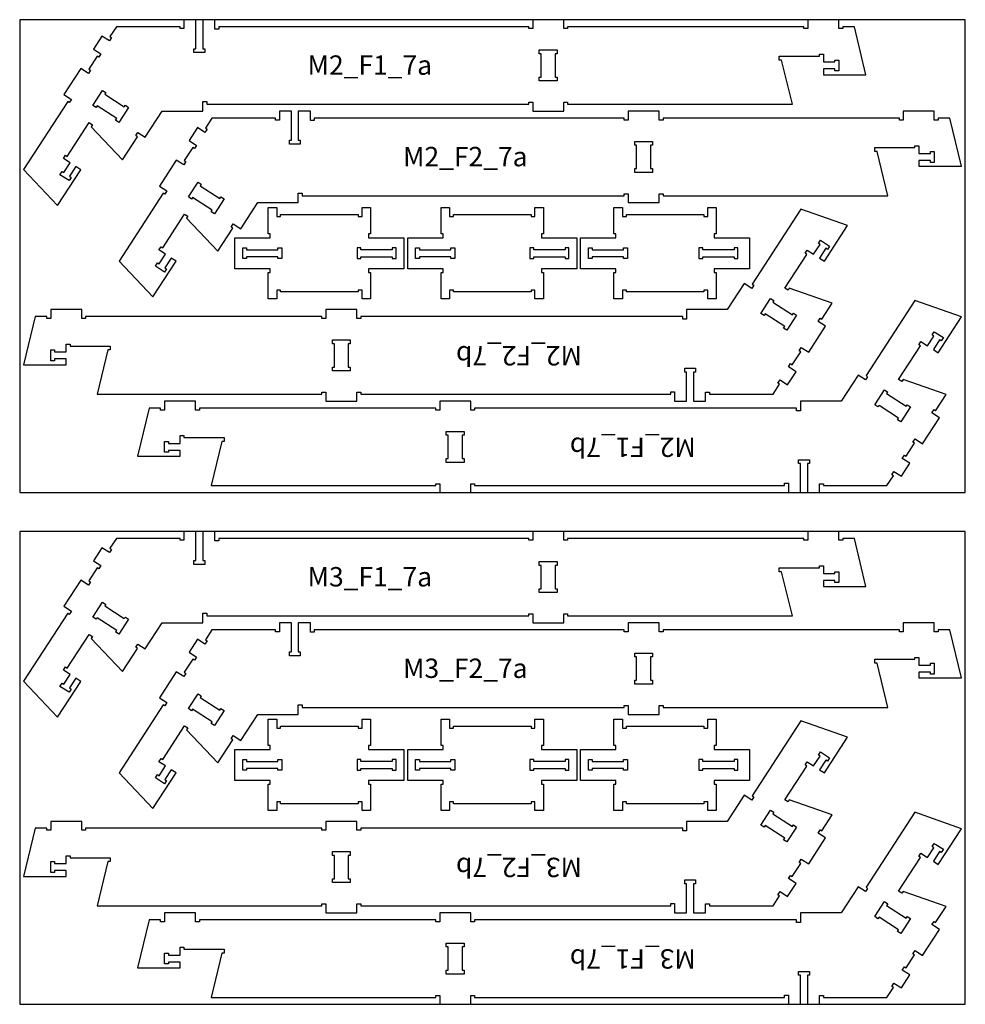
# Model space of a CAD drawing. Header units: millimetres. Extents: x -18184 to 50972, y 6312 to 16778.
# Tile 26 of 38: x 12972 to 15412, y 6313 to 8853. Entities that reach past the tile are written whole.
import ezdxf

# ---------------------------------------------------------------- set-up
doc = ezdxf.new("R2010")
doc.units = ezdxf.units.MM
doc.header["$MEASUREMENT"] = 0
for name, color, linetype in [('freeswerk_CODES', 50, 'Continuous'), ('freeswerk_ELEMENTEN', 7, 'Continuous'), ('freeswerk_PLATEN', 3, 'Continuous')]:
    doc.layers.add(name, color=color, linetype=linetype)

msp = doc.modelspace()

# ---------------------------------------------------------------- linework, layer by layer
at = {"layer": 'freeswerk_ELEMENTEN'}
for points in [[(13154.9, 8722.3), (13149.5, 8714), (13130.2, 8726.5), (13086.6, 8659.4), (13105.9, 8646.9), (13100.4, 8638.5), (13096.2, 8641.2), (12982.3, 8466), (13069.9, 8373.3), (13129.9, 8465.5), (13117.3, 8473.7), (13101, 8448.5), (13105.1, 8445.8), (13099.7, 8437.4), (13076.2, 8452.7), (13081.7, 8461), (13085.9, 8458.3), (13102.2, 8483.5), (13085.4, 8494.4), (13090.9, 8502.8), (13095.1, 8500), (13151.5, 8586.9), (13159.9, 8581.4), (13156.6, 8576.4), (13237.2, 8491.1), (13275.9, 8550.7), (13271.7, 8553.4), (13277.1, 8561.8), (13296.4, 8549.2), (13340.2, 8616.5), (13445, 8616.5), (13445, 8641.3), (13455, 8641.3), (13455, 8634.5), (14286, 8634.5), (14286, 8639.5), (14296, 8639.5), (14296, 8616.5), (14376, 8616.5), (14376, 8639.5), (14386, 8639.5), (14386, 8634.5), (14966, 8634.5), (14938.4, 8748.5), (14932.4, 8748.5), (14932.4, 8758.5), (15036, 8758.5), (15036, 8763.5), (15046, 8763.5), (15046, 8743.5), (15076, 8743.5), (15076, 8748.5), (15086, 8748.5), (15086, 8720.5), (15076, 8720.5), (15076, 8725.5), (15046, 8725.5), (15046, 8710.5), (15156, 8710.5), (15126, 8834.5), (15096, 8834.5), (15096, 8829.5), (15086, 8829.5), (15086, 8852.5), (15006, 8852.5), (15006, 8829.5), (14996, 8829.5), (14996, 8834.5), (14386, 8834.5), (14386, 8829.5), (14376, 8829.5), (14376, 8852.5), (14296, 8852.5), (14296, 8829.5), (14286, 8829.5), (14286, 8834.5), (13486, 8834.5), (13486, 8828.5), (13476, 8828.5), (13476, 8852.5), (13445, 8852.5), (13445, 8777.5), (13450, 8777.5), (13450, 8767.5), (13422, 8767.5), (13422, 8777.5), (13427, 8777.5), (13427, 8852.5), (13396, 8852.5), (13396, 8829.5), (13386, 8829.5), (13386, 8834.5), (13221.9, 8834.5), (13205.2, 8808.9), (13209.4, 8806.2), (13203.9, 8797.8), (13184.7, 8810.3), (13162.9, 8776.8), (13182.1, 8764.3), (13176.7, 8755.9), (13172.5, 8758.6), (13150.7, 8725.1)], [(14359, 8774.5), (14359, 8764.5), (14354, 8764.5), (14354, 8704.5), (14359, 8704.5), (14359, 8694.5), (14313, 8694.5), (14313, 8704.5), (14318, 8704.5), (14318, 8764.5), (14313, 8764.5), (14313, 8774.5)], [(13169.6, 8625.7), (13161.2, 8631.2), (13186.3, 8669.7), (13194.7, 8664.3), (13192, 8660.1), (13242.3, 8627.4), (13245, 8631.6), (13253.4, 8626.1), (13228.3, 8587.6), (13219.9, 8593), (13222.7, 8597.2), (13172.3, 8629.9)], [(13401.2, 8486.3), (13395.8, 8478), (13376.5, 8490.5), (13332.9, 8423.4), (13352.2, 8410.9), (13346.7, 8402.5), (13342.5, 8405.2), (13228.6, 8230), (13316.2, 8137.3), (13376.2, 8229.5), (13363.6, 8237.7), (13347.2, 8212.5), (13351.4, 8209.8), (13346, 8201.4), (13322.5, 8216.7), (13328, 8225), (13332.2, 8222.3), (13348.5, 8247.5), (13331.7, 8258.4), (13337.2, 8266.8), (13341.4, 8264), (13397.8, 8350.9), (13406.2, 8345.4), (13402.9, 8340.4), (13483.5, 8255.1), (13522.2, 8314.7), (13518, 8317.4), (13523.4, 8325.8), (13542.7, 8313.2), (13586.5, 8380.5), (13691.3, 8380.5), (13691.3, 8405.3), (13701.3, 8405.3), (13701.3, 8398.5), (14532.3, 8398.5), (14532.3, 8403.5), (14542.3, 8403.5), (14542.3, 8380.5), (14622.3, 8380.5), (14622.3, 8403.5), (14632.3, 8403.5), (14632.3, 8398.5), (15212.3, 8398.5), (15184.7, 8512.5), (15178.7, 8512.5), (15178.7, 8522.5), (15282.3, 8522.5), (15282.3, 8527.5), (15292.3, 8527.5), (15292.3, 8507.5), (15322.3, 8507.5), (15322.3, 8512.5), (15332.3, 8512.5), (15332.3, 8484.5), (15322.3, 8484.5), (15322.3, 8489.5), (15292.3, 8489.5), (15292.3, 8474.5), (15402.3, 8474.5), (15372.3, 8598.5), (15342.3, 8598.5), (15342.3, 8593.5), (15332.3, 8593.5), (15332.3, 8616.5), (15252.3, 8616.5), (15252.3, 8593.5), (15242.3, 8593.5), (15242.3, 8598.5), (14632.3, 8598.5), (14632.3, 8593.5), (14622.3, 8593.5), (14622.3, 8616.5), (14542.3, 8616.5), (14542.3, 8593.5), (14532.3, 8593.5), (14532.3, 8598.5), (13732.3, 8598.5), (13732.3, 8592.5), (13722.3, 8592.5), (13722.3, 8616.5), (13691.3, 8616.5), (13691.3, 8541.5), (13696.3, 8541.5), (13696.3, 8531.5), (13668.3, 8531.5), (13668.3, 8541.5), (13673.3, 8541.5), (13673.3, 8616.5), (13642.3, 8616.5), (13642.3, 8593.5), (13632.3, 8593.5), (13632.3, 8598.5), (13468.2, 8598.5), (13451.5, 8572.9), (13455.7, 8570.2), (13450.2, 8561.8), (13431, 8574.3), (13409.2, 8540.8), (13428.4, 8528.3), (13423, 8519.9), (13418.8, 8522.6), (13397, 8489.1)], [(14605.3, 8538.5), (14605.3, 8528.5), (14600.3, 8528.5), (14600.3, 8468.5), (14605.3, 8468.5), (14605.3, 8458.5), (14559.3, 8458.5), (14559.3, 8468.5), (14564.3, 8468.5), (14564.3, 8528.5), (14559.3, 8528.5), (14559.3, 8538.5)], [(13415.9, 8389.7), (13407.5, 8395.2), (13432.6, 8433.7), (13441, 8428.3), (13438.3, 8424.1), (13488.6, 8391.4), (13491.3, 8395.6), (13499.7, 8390.1), (13474.6, 8351.6), (13466.2, 8357), (13468.9, 8361.2), (13418.6, 8393.9)], [(14683.3, 8086.5), (13852.3, 8086.5), (13852.3, 8081.5), (13842.3, 8081.5), (13842.3, 8104.5), (13762.3, 8104.5), (13762.3, 8081.5), (13752.3, 8081.5), (13752.3, 8086.5), (13142.3, 8086.5), (13142.3, 8081.5), (13132.3, 8081.5), (13132.3, 8104.5), (13052.3, 8104.5), (13052.3, 8081.5), (13042.3, 8081.5), (13042.3, 8086.5), (13012.3, 8086.5), (12982.3, 7962.5), (13092.3, 7962.5), (13092.3, 7977.5), (13062.3, 7977.5), (13062.3, 7972.5), (13052.3, 7972.5), (13052.3, 8000.5), (13062.3, 8000.5), (13062.3, 7995.5), (13092.3, 7995.5), (13092.3, 8015.5), (13102.3, 8015.5), (13102.3, 8010.5), (13205.8, 8010.5), (13205.8, 8000.5), (13199.9, 8000.5), (13172.3, 7886.5), (13752.3, 7886.5), (13752.3, 7891.5), (13762.3, 7891.5), (13762.3, 7868.5), (13842.3, 7868.5), (13842.3, 7891.5), (13852.3, 7891.5), (13852.3, 7886.5), (14652.3, 7886.5), (14652.3, 7892.5), (14662.3, 7892.5), (14662.3, 7868.5), (14693.3, 7868.5), (14693.3, 7943.5), (14688.3, 7943.5), (14688.3, 7953.5), (14716.3, 7953.5), (14716.3, 7943.5), (14711.3, 7943.5), (14711.3, 7868.5), (14742.3, 7868.5), (14742.3, 7891.5), (14752.3, 7891.5), (14752.3, 7886.5), (14916.5, 7886.5), (14933.1, 7912.1), (14928.9, 7914.8), (14934.4, 7923.2), (14953.7, 7910.7), (14975.5, 7944.2), (14956.2, 7956.8), (14961.6, 7965.2), (14965.8, 7962.4), (14987.6, 7996), (14983.4, 7998.7), (14988.9, 8007.1), (15008.2, 7994.5), (15051.8, 8061.6), (15032.5, 8074.1), (15037.9, 8082.5), (15042.1, 8079.8), (15069, 8121.2), (14958.2, 8159.9), (14954.9, 8154.8), (14946.5, 8160.3), (15003, 8247.2), (14998.8, 8249.9), (15004.3, 8258.3), (15021, 8247.4), (15037.4, 8272.5), (15033.2, 8275.2), (15038.6, 8283.6), (15062.1, 8268.4), (15056.7, 8260), (15052.5, 8262.7), (15036.1, 8237.6), (15048.7, 8229.4), (15108.6, 8321.6), (14988.3, 8364), (14862.4, 8170.4), (14866.6, 8167.6), (14861.2, 8159.2), (14841.9, 8171.8), (14798.2, 8104.5), (14693.3, 8104.5), (14693.3, 8079.8), (14683.3, 8079.8)], [(13618.7, 8300.1), (13613.7, 8300.1), (13613.7, 8368.1), (13635.7, 8368.1), (13635.7, 8345.1), (13645.7, 8345.1), (13645.7, 8350.1), (13845.7, 8350.1), (13845.7, 8345.1), (13855.7, 8345.1), (13855.7, 8368.1), (13877.7, 8368.1), (13877.7, 8300.1), (13872.7, 8300.1), (13872.7, 8290.1), (13963.7, 8290.1), (13963.7, 8210.1), (13872.7, 8210.1), (13872.7, 8200.1), (13877.7, 8200.1), (13877.7, 8132.1), (13855.7, 8132.1), (13855.7, 8155.1), (13845.7, 8155.1), (13845.7, 8150.1), (13645.7, 8150.1), (13645.7, 8155.1), (13635.7, 8155.1), (13635.7, 8132.1), (13613.7, 8132.1), (13613.7, 8200.1), (13618.7, 8200.1), (13618.7, 8210.1), (13527.7, 8210.1), (13527.7, 8290.1), (13618.7, 8290.1)], [(14064.7, 8300.1), (14059.7, 8300.1), (14059.7, 8368.1), (14081.7, 8368.1), (14081.7, 8345.1), (14091.7, 8345.1), (14091.7, 8350.1), (14291.7, 8350.1), (14291.7, 8345.1), (14301.7, 8345.1), (14301.7, 8368.1), (14323.7, 8368.1), (14323.7, 8300.1), (14318.7, 8300.1), (14318.7, 8290.1), (14409.7, 8290.1), (14409.7, 8210.1), (14318.7, 8210.1), (14318.7, 8200.1), (14323.7, 8200.1), (14323.7, 8132.1), (14301.7, 8132.1), (14301.7, 8155.1), (14291.7, 8155.1), (14291.7, 8150.1), (14091.7, 8150.1), (14091.7, 8155.1), (14081.7, 8155.1), (14081.7, 8132.1), (14059.7, 8132.1), (14059.7, 8200.1), (14064.7, 8200.1), (14064.7, 8210.1), (13973.7, 8210.1), (13973.7, 8290.1), (14064.7, 8290.1)], [(14510.7, 8300.1), (14505.7, 8300.1), (14505.7, 8368.1), (14527.7, 8368.1), (14527.7, 8345.1), (14537.7, 8345.1), (14537.7, 8350.1), (14737.7, 8350.1), (14737.7, 8345.1), (14747.7, 8345.1), (14747.7, 8368.1), (14769.7, 8368.1), (14769.7, 8300.1), (14764.7, 8300.1), (14764.7, 8290.1), (14855.7, 8290.1), (14855.7, 8210.1), (14764.7, 8210.1), (14764.7, 8200.1), (14769.7, 8200.1), (14769.7, 8132.1), (14747.7, 8132.1), (14747.7, 8155.1), (14737.7, 8155.1), (14737.7, 8150.1), (14537.7, 8150.1), (14537.7, 8155.1), (14527.7, 8155.1), (14527.7, 8132.1), (14505.7, 8132.1), (14505.7, 8200.1), (14510.7, 8200.1), (14510.7, 8210.1), (14419.7, 8210.1), (14419.7, 8290.1), (14510.7, 8290.1)], [(13557.7, 8264.1), (13557.7, 8259.1), (13638.7, 8259.1), (13638.7, 8264.1), (13648.7, 8264.1), (13648.7, 8236.1), (13638.7, 8236.1), (13638.7, 8241.1), (13557.7, 8241.1), (13557.7, 8236.1), (13547.7, 8236.1), (13547.7, 8264.1)], [(13933.7, 8236.1), (13943.7, 8236.1), (13943.7, 8264.1), (13933.7, 8264.1), (13933.7, 8259.1), (13852.7, 8259.1), (13852.7, 8264.1), (13842.7, 8264.1), (13842.7, 8236.1), (13852.7, 8236.1), (13852.7, 8241.1), (13933.7, 8241.1)], [(14003.7, 8264.1), (14003.7, 8259.1), (14084.7, 8259.1), (14084.7, 8264.1), (14094.7, 8264.1), (14094.7, 8236.1), (14084.7, 8236.1), (14084.7, 8241.1), (14003.7, 8241.1), (14003.7, 8236.1), (13993.7, 8236.1), (13993.7, 8264.1)], [(14379.7, 8236.1), (14389.7, 8236.1), (14389.7, 8264.1), (14379.7, 8264.1), (14379.7, 8259.1), (14298.7, 8259.1), (14298.7, 8264.1), (14288.7, 8264.1), (14288.7, 8236.1), (14298.7, 8236.1), (14298.7, 8241.1), (14379.7, 8241.1)], [(14449.7, 8264.1), (14449.7, 8259.1), (14530.7, 8259.1), (14530.7, 8264.1), (14540.7, 8264.1), (14540.7, 8236.1), (14530.7, 8236.1), (14530.7, 8241.1), (14449.7, 8241.1), (14449.7, 8236.1), (14439.7, 8236.1), (14439.7, 8264.1)], [(14815.7, 8236.1), (14825.7, 8236.1), (14825.7, 8264.1), (14815.7, 8264.1), (14815.7, 8259.1), (14734.7, 8259.1), (14734.7, 8264.1), (14724.7, 8264.1), (14724.7, 8236.1), (14734.7, 8236.1), (14734.7, 8241.1), (14815.7, 8241.1)], [(14977, 7850.5), (14146, 7850.5), (14146, 7845.5), (14136, 7845.5), (14136, 7868.5), (14056, 7868.5), (14056, 7845.5), (14046, 7845.5), (14046, 7850.5), (13436, 7850.5), (13436, 7845.5), (13426, 7845.5), (13426, 7868.5), (13346, 7868.5), (13346, 7845.5), (13336, 7845.5), (13336, 7850.5), (13306, 7850.5), (13276, 7726.5), (13386, 7726.5), (13386, 7741.5), (13356, 7741.5), (13356, 7736.5), (13346, 7736.5), (13346, 7764.5), (13356, 7764.5), (13356, 7759.5), (13386, 7759.5), (13386, 7779.5), (13396, 7779.5), (13396, 7774.5), (13499.5, 7774.5), (13499.5, 7764.5), (13493.6, 7764.5), (13466, 7650.5), (14046, 7650.5), (14046, 7655.5), (14056, 7655.5), (14056, 7632.5), (14136, 7632.5), (14136, 7655.5), (14146, 7655.5), (14146, 7650.5), (14946, 7650.5), (14946, 7656.5), (14956, 7656.5), (14956, 7632.5), (14987, 7632.5), (14987, 7707.5), (14982, 7707.5), (14982, 7717.5), (15010, 7717.5), (15010, 7707.5), (15005, 7707.5), (15005, 7632.5), (15036, 7632.5), (15036, 7655.5), (15046, 7655.5), (15046, 7650.5), (15210.1, 7650.5), (15226.8, 7676.1), (15222.6, 7678.8), (15228, 7687.2), (15247.3, 7674.7), (15269.1, 7708.2), (15249.8, 7720.8), (15255.3, 7729.2), (15259.5, 7726.4), (15281.3, 7760), (15277.1, 7762.7), (15282.5, 7771.1), (15301.8, 7758.5), (15345.4, 7825.6), (15326.1, 7838.1), (15331.6, 7846.5), (15335.8, 7843.8), (15362.7, 7885.2), (15251.9, 7923.9), (15248.6, 7918.8), (15240.2, 7924.3), (15296.7, 8011.2), (15292.5, 8013.9), (15297.9, 8022.3), (15314.7, 8011.4), (15331, 8036.5), (15326.9, 8039.2), (15332.3, 8047.6), (15355.8, 8032.4), (15350.3, 8024), (15346.1, 8026.7), (15329.8, 8001.6), (15342.4, 7993.4), (15402.3, 8085.6), (15282, 8128), (15156.1, 7934.4), (15160.3, 7931.6), (15154.8, 7923.2), (15135.6, 7935.8), (15091.8, 7868.5), (14987, 7868.5), (14987, 7843.8), (14977, 7843.8)], [(14946.4, 8060.9), (14896.1, 8093.6), (14893.3, 8089.4), (14884.9, 8094.9), (14910, 8133.5), (14918.4, 8128), (14915.7, 8123.8), (14966, 8091.1), (14968.7, 8095.3), (14977.1, 8089.9), (14952, 8051.3), (14943.6, 8056.7)], [(13820.3, 7956.5), (13825.3, 7956.5), (13825.3, 7946.5), (13779.3, 7946.5), (13779.3, 7956.5), (13784.3, 7956.5), (13784.3, 8016.5), (13779.3, 8016.5), (13779.3, 8026.5), (13825.3, 8026.5), (13825.3, 8016.5), (13820.3, 8016.5)], [(15240, 7824.9), (15189.7, 7857.6), (15187, 7853.4), (15178.6, 7858.9), (15203.7, 7897.5), (15212.1, 7892), (15209.3, 7887.8), (15259.7, 7855.1), (15262.4, 7859.3), (15270.8, 7853.9), (15245.7, 7815.3), (15237.3, 7820.7)], [(14114, 7720.5), (14119, 7720.5), (14119, 7710.5), (14073, 7710.5), (14073, 7720.5), (14078, 7720.5), (14078, 7780.5), (14073, 7780.5), (14073, 7790.5), (14119, 7790.5), (14119, 7780.5), (14114, 7780.5)], [(13154.9, 7402.3), (13149.5, 7394), (13130.2, 7406.5), (13086.6, 7339.4), (13105.9, 7326.9), (13100.4, 7318.5), (13096.2, 7321.2), (12982.3, 7146), (13069.9, 7053.3), (13129.9, 7145.5), (13117.3, 7153.7), (13101, 7128.5), (13105.1, 7125.8), (13099.7, 7117.4), (13076.2, 7132.7), (13081.7, 7141), (13085.9, 7138.3), (13102.2, 7163.5), (13085.4, 7174.4), (13090.9, 7182.8), (13095.1, 7180), (13151.5, 7266.9), (13159.9, 7261.4), (13156.6, 7256.4), (13237.2, 7171.1), (13275.9, 7230.7), (13271.7, 7233.4), (13277.1, 7241.8), (13296.4, 7229.2), (13340.2, 7296.5), (13445, 7296.5), (13445, 7321.3), (13455, 7321.3), (13455, 7314.5), (14286, 7314.5), (14286, 7319.5), (14296, 7319.5), (14296, 7296.5), (14376, 7296.5), (14376, 7319.5), (14386, 7319.5), (14386, 7314.5), (14966, 7314.5), (14938.4, 7428.5), (14932.4, 7428.5), (14932.4, 7438.5), (15036, 7438.5), (15036, 7443.5), (15046, 7443.5), (15046, 7423.5), (15076, 7423.5), (15076, 7428.5), (15086, 7428.5), (15086, 7400.5), (15076, 7400.5), (15076, 7405.5), (15046, 7405.5), (15046, 7390.5), (15156, 7390.5), (15126, 7514.5), (15096, 7514.5), (15096, 7509.5), (15086, 7509.5), (15086, 7532.5), (15006, 7532.5), (15006, 7509.5), (14996, 7509.5), (14996, 7514.5), (14386, 7514.5), (14386, 7509.5), (14376, 7509.5), (14376, 7532.5), (14296, 7532.5), (14296, 7509.5), (14286, 7509.5), (14286, 7514.5), (13486, 7514.5), (13486, 7508.5), (13476, 7508.5), (13476, 7532.5), (13445, 7532.5), (13445, 7457.5), (13450, 7457.5), (13450, 7447.5), (13422, 7447.5), (13422, 7457.5), (13427, 7457.5), (13427, 7532.5), (13396, 7532.5), (13396, 7509.5), (13386, 7509.5), (13386, 7514.5), (13221.9, 7514.5), (13205.2, 7488.9), (13209.4, 7486.2), (13203.9, 7477.8), (13184.7, 7490.3), (13162.9, 7456.8), (13182.1, 7444.3), (13176.7, 7435.9), (13172.5, 7438.6), (13150.7, 7405.1)], [(14359, 7454.5), (14359, 7444.5), (14354, 7444.5), (14354, 7384.5), (14359, 7384.5), (14359, 7374.5), (14313, 7374.5), (14313, 7384.5), (14318, 7384.5), (14318, 7444.5), (14313, 7444.5), (14313, 7454.5)], [(13169.6, 7305.7), (13161.2, 7311.2), (13186.3, 7349.7), (13194.7, 7344.3), (13192, 7340.1), (13242.3, 7307.4), (13245, 7311.6), (13253.4, 7306.1), (13228.3, 7267.6), (13219.9, 7273), (13222.7, 7277.2), (13172.3, 7309.9)], [(13401.2, 7166.3), (13395.8, 7158), (13376.5, 7170.5), (13332.9, 7103.4), (13352.2, 7090.9), (13346.7, 7082.5), (13342.5, 7085.2), (13228.6, 6910), (13316.2, 6817.3), (13376.2, 6909.5), (13363.6, 6917.7), (13347.2, 6892.5), (13351.4, 6889.8), (13346, 6881.4), (13322.5, 6896.7), (13328, 6905), (13332.2, 6902.3), (13348.5, 6927.5), (13331.7, 6938.4), (13337.2, 6946.8), (13341.4, 6944), (13397.8, 7030.9), (13406.2, 7025.4), (13402.9, 7020.4), (13483.5, 6935.1), (13522.2, 6994.7), (13518, 6997.4), (13523.4, 7005.8), (13542.7, 6993.2), (13586.5, 7060.5), (13691.3, 7060.5), (13691.3, 7085.3), (13701.3, 7085.3), (13701.3, 7078.5), (14532.3, 7078.5), (14532.3, 7083.5), (14542.3, 7083.5), (14542.3, 7060.5), (14622.3, 7060.5), (14622.3, 7083.5), (14632.3, 7083.5), (14632.3, 7078.5), (15212.3, 7078.5), (15184.7, 7192.5), (15178.7, 7192.5), (15178.7, 7202.5), (15282.3, 7202.5), (15282.3, 7207.5), (15292.3, 7207.5), (15292.3, 7187.5), (15322.3, 7187.5), (15322.3, 7192.5), (15332.3, 7192.5), (15332.3, 7164.5), (15322.3, 7164.5), (15322.3, 7169.5), (15292.3, 7169.5), (15292.3, 7154.5), (15402.3, 7154.5), (15372.3, 7278.5), (15342.3, 7278.5), (15342.3, 7273.5), (15332.3, 7273.5), (15332.3, 7296.5), (15252.3, 7296.5), (15252.3, 7273.5), (15242.3, 7273.5), (15242.3, 7278.5), (14632.3, 7278.5), (14632.3, 7273.5), (14622.3, 7273.5), (14622.3, 7296.5), (14542.3, 7296.5), (14542.3, 7273.5), (14532.3, 7273.5), (14532.3, 7278.5), (13732.3, 7278.5), (13732.3, 7272.5), (13722.3, 7272.5), (13722.3, 7296.5), (13691.3, 7296.5), (13691.3, 7221.5), (13696.3, 7221.5), (13696.3, 7211.5), (13668.3, 7211.5), (13668.3, 7221.5), (13673.3, 7221.5), (13673.3, 7296.5), (13642.3, 7296.5), (13642.3, 7273.5), (13632.3, 7273.5), (13632.3, 7278.5), (13468.2, 7278.5), (13451.5, 7252.9), (13455.7, 7250.2), (13450.2, 7241.8), (13431, 7254.3), (13409.2, 7220.8), (13428.4, 7208.3), (13423, 7199.9), (13418.8, 7202.6), (13397, 7169.1)], [(14605.3, 7218.5), (14605.3, 7208.5), (14600.3, 7208.5), (14600.3, 7148.5), (14605.3, 7148.5), (14605.3, 7138.5), (14559.3, 7138.5), (14559.3, 7148.5), (14564.3, 7148.5), (14564.3, 7208.5), (14559.3, 7208.5), (14559.3, 7218.5)], [(13415.9, 7069.7), (13407.5, 7075.2), (13432.6, 7113.7), (13441, 7108.3), (13438.3, 7104.1), (13488.6, 7071.4), (13491.3, 7075.6), (13499.7, 7070.1), (13474.6, 7031.6), (13466.2, 7037), (13468.9, 7041.2), (13418.6, 7073.9)], [(14683.3, 6766.5), (13852.3, 6766.5), (13852.3, 6761.5), (13842.3, 6761.5), (13842.3, 6784.5), (13762.3, 6784.5), (13762.3, 6761.5), (13752.3, 6761.5), (13752.3, 6766.5), (13142.3, 6766.5), (13142.3, 6761.5), (13132.3, 6761.5), (13132.3, 6784.5), (13052.3, 6784.5), (13052.3, 6761.5), (13042.3, 6761.5), (13042.3, 6766.5), (13012.3, 6766.5), (12982.3, 6642.5), (13092.3, 6642.5), (13092.3, 6657.5), (13062.3, 6657.5), (13062.3, 6652.5), (13052.3, 6652.5), (13052.3, 6680.5), (13062.3, 6680.5), (13062.3, 6675.5), (13092.3, 6675.5), (13092.3, 6695.5), (13102.3, 6695.5), (13102.3, 6690.5), (13205.8, 6690.5), (13205.8, 6680.5), (13199.9, 6680.5), (13172.3, 6566.5), (13752.3, 6566.5), (13752.3, 6571.5), (13762.3, 6571.5), (13762.3, 6548.5), (13842.3, 6548.5), (13842.3, 6571.5), (13852.3, 6571.5), (13852.3, 6566.5), (14652.3, 6566.5), (14652.3, 6572.5), (14662.3, 6572.5), (14662.3, 6548.5), (14693.3, 6548.5), (14693.3, 6623.5), (14688.3, 6623.5), (14688.3, 6633.5), (14716.3, 6633.5), (14716.3, 6623.5), (14711.3, 6623.5), (14711.3, 6548.5), (14742.3, 6548.5), (14742.3, 6571.5), (14752.3, 6571.5), (14752.3, 6566.5), (14916.5, 6566.5), (14933.1, 6592.1), (14928.9, 6594.8), (14934.4, 6603.2), (14953.7, 6590.7), (14975.5, 6624.2), (14956.2, 6636.8), (14961.6, 6645.2), (14965.8, 6642.4), (14987.6, 6676), (14983.4, 6678.7), (14988.9, 6687.1), (15008.2, 6674.5), (15051.8, 6741.6), (15032.5, 6754.1), (15037.9, 6762.5), (15042.1, 6759.8), (15069, 6801.2), (14958.2, 6839.9), (14954.9, 6834.8), (14946.5, 6840.3), (15003, 6927.2), (14998.8, 6929.9), (15004.3, 6938.3), (15021, 6927.4), (15037.4, 6952.5), (15033.2, 6955.2), (15038.6, 6963.6), (15062.1, 6948.4), (15056.7, 6940), (15052.5, 6942.7), (15036.1, 6917.6), (15048.7, 6909.4), (15108.6, 7001.6), (14988.3, 7044), (14862.4, 6850.4), (14866.6, 6847.6), (14861.2, 6839.2), (14841.9, 6851.8), (14798.2, 6784.5), (14693.3, 6784.5), (14693.3, 6759.8), (14683.3, 6759.8)], [(13618.7, 6980.1), (13613.7, 6980.1), (13613.7, 7048.1), (13635.7, 7048.1), (13635.7, 7025.1), (13645.7, 7025.1), (13645.7, 7030.1), (13845.7, 7030.1), (13845.7, 7025.1), (13855.7, 7025.1), (13855.7, 7048.1), (13877.7, 7048.1), (13877.7, 6980.1), (13872.7, 6980.1), (13872.7, 6970.1), (13963.7, 6970.1), (13963.7, 6890.1), (13872.7, 6890.1), (13872.7, 6880.1), (13877.7, 6880.1), (13877.7, 6812.1), (13855.7, 6812.1), (13855.7, 6835.1), (13845.7, 6835.1), (13845.7, 6830.1), (13645.7, 6830.1), (13645.7, 6835.1), (13635.7, 6835.1), (13635.7, 6812.1), (13613.7, 6812.1), (13613.7, 6880.1), (13618.7, 6880.1), (13618.7, 6890.1), (13527.7, 6890.1), (13527.7, 6970.1), (13618.7, 6970.1)], [(14064.7, 6980.1), (14059.7, 6980.1), (14059.7, 7048.1), (14081.7, 7048.1), (14081.7, 7025.1), (14091.7, 7025.1), (14091.7, 7030.1), (14291.7, 7030.1), (14291.7, 7025.1), (14301.7, 7025.1), (14301.7, 7048.1), (14323.7, 7048.1), (14323.7, 6980.1), (14318.7, 6980.1), (14318.7, 6970.1), (14409.7, 6970.1), (14409.7, 6890.1), (14318.7, 6890.1), (14318.7, 6880.1), (14323.7, 6880.1), (14323.7, 6812.1), (14301.7, 6812.1), (14301.7, 6835.1), (14291.7, 6835.1), (14291.7, 6830.1), (14091.7, 6830.1), (14091.7, 6835.1), (14081.7, 6835.1), (14081.7, 6812.1), (14059.7, 6812.1), (14059.7, 6880.1), (14064.7, 6880.1), (14064.7, 6890.1), (13973.7, 6890.1), (13973.7, 6970.1), (14064.7, 6970.1)], [(14510.7, 6980.1), (14505.7, 6980.1), (14505.7, 7048.1), (14527.7, 7048.1), (14527.7, 7025.1), (14537.7, 7025.1), (14537.7, 7030.1), (14737.7, 7030.1), (14737.7, 7025.1), (14747.7, 7025.1), (14747.7, 7048.1), (14769.7, 7048.1), (14769.7, 6980.1), (14764.7, 6980.1), (14764.7, 6970.1), (14855.7, 6970.1), (14855.7, 6890.1), (14764.7, 6890.1), (14764.7, 6880.1), (14769.7, 6880.1), (14769.7, 6812.1), (14747.7, 6812.1), (14747.7, 6835.1), (14737.7, 6835.1), (14737.7, 6830.1), (14537.7, 6830.1), (14537.7, 6835.1), (14527.7, 6835.1), (14527.7, 6812.1), (14505.7, 6812.1), (14505.7, 6880.1), (14510.7, 6880.1), (14510.7, 6890.1), (14419.7, 6890.1), (14419.7, 6970.1), (14510.7, 6970.1)], [(13557.7, 6944.1), (13557.7, 6939.1), (13638.7, 6939.1), (13638.7, 6944.1), (13648.7, 6944.1), (13648.7, 6916.1), (13638.7, 6916.1), (13638.7, 6921.1), (13557.7, 6921.1), (13557.7, 6916.1), (13547.7, 6916.1), (13547.7, 6944.1)], [(13933.7, 6916.1), (13943.7, 6916.1), (13943.7, 6944.1), (13933.7, 6944.1), (13933.7, 6939.1), (13852.7, 6939.1), (13852.7, 6944.1), (13842.7, 6944.1), (13842.7, 6916.1), (13852.7, 6916.1), (13852.7, 6921.1), (13933.7, 6921.1)], [(14003.7, 6944.1), (14003.7, 6939.1), (14084.7, 6939.1), (14084.7, 6944.1), (14094.7, 6944.1), (14094.7, 6916.1), (14084.7, 6916.1), (14084.7, 6921.1), (14003.7, 6921.1), (14003.7, 6916.1), (13993.7, 6916.1), (13993.7, 6944.1)], [(14379.7, 6916.1), (14389.7, 6916.1), (14389.7, 6944.1), (14379.7, 6944.1), (14379.7, 6939.1), (14298.7, 6939.1), (14298.7, 6944.1), (14288.7, 6944.1), (14288.7, 6916.1), (14298.7, 6916.1), (14298.7, 6921.1), (14379.7, 6921.1)], [(14449.7, 6944.1), (14449.7, 6939.1), (14530.7, 6939.1), (14530.7, 6944.1), (14540.7, 6944.1), (14540.7, 6916.1), (14530.7, 6916.1), (14530.7, 6921.1), (14449.7, 6921.1), (14449.7, 6916.1), (14439.7, 6916.1), (14439.7, 6944.1)], [(14815.7, 6916.1), (14825.7, 6916.1), (14825.7, 6944.1), (14815.7, 6944.1), (14815.7, 6939.1), (14734.7, 6939.1), (14734.7, 6944.1), (14724.7, 6944.1), (14724.7, 6916.1), (14734.7, 6916.1), (14734.7, 6921.1), (14815.7, 6921.1)], [(14977, 6530.5), (14146, 6530.5), (14146, 6525.5), (14136, 6525.5), (14136, 6548.5), (14056, 6548.5), (14056, 6525.5), (14046, 6525.5), (14046, 6530.5), (13436, 6530.5), (13436, 6525.5), (13426, 6525.5), (13426, 6548.5), (13346, 6548.5), (13346, 6525.5), (13336, 6525.5), (13336, 6530.5), (13306, 6530.5), (13276, 6406.5), (13386, 6406.5), (13386, 6421.5), (13356, 6421.5), (13356, 6416.5), (13346, 6416.5), (13346, 6444.5), (13356, 6444.5), (13356, 6439.5), (13386, 6439.5), (13386, 6459.5), (13396, 6459.5), (13396, 6454.5), (13499.5, 6454.5), (13499.5, 6444.5), (13493.6, 6444.5), (13466, 6330.5), (14046, 6330.5), (14046, 6335.5), (14056, 6335.5), (14056, 6312.5), (14136, 6312.5), (14136, 6335.5), (14146, 6335.5), (14146, 6330.5), (14946, 6330.5), (14946, 6336.5), (14956, 6336.5), (14956, 6312.5), (14987, 6312.5), (14987, 6387.5), (14982, 6387.5), (14982, 6397.5), (15010, 6397.5), (15010, 6387.5), (15005, 6387.5), (15005, 6312.5), (15036, 6312.5), (15036, 6335.5), (15046, 6335.5), (15046, 6330.5), (15210.1, 6330.5), (15226.8, 6356.1), (15222.6, 6358.8), (15228, 6367.2), (15247.3, 6354.7), (15269.1, 6388.2), (15249.8, 6400.8), (15255.3, 6409.2), (15259.5, 6406.4), (15281.3, 6440), (15277.1, 6442.7), (15282.5, 6451.1), (15301.8, 6438.5), (15345.4, 6505.6), (15326.1, 6518.1), (15331.6, 6526.5), (15335.8, 6523.8), (15362.7, 6565.2), (15251.9, 6603.9), (15248.6, 6598.8), (15240.2, 6604.3), (15296.7, 6691.2), (15292.5, 6693.9), (15297.9, 6702.3), (15314.7, 6691.4), (15331, 6716.5), (15326.9, 6719.2), (15332.3, 6727.6), (15355.8, 6712.4), (15350.3, 6704), (15346.1, 6706.7), (15329.8, 6681.6), (15342.4, 6673.4), (15402.3, 6765.6), (15282, 6808), (15156.1, 6614.4), (15160.3, 6611.6), (15154.8, 6603.2), (15135.6, 6615.8), (15091.8, 6548.5), (14987, 6548.5), (14987, 6523.8), (14977, 6523.8)], [(14946.4, 6740.9), (14896.1, 6773.6), (14893.3, 6769.4), (14884.9, 6774.9), (14910, 6813.5), (14918.4, 6808), (14915.7, 6803.8), (14966, 6771.1), (14968.7, 6775.3), (14977.1, 6769.9), (14952, 6731.3), (14943.6, 6736.7)], [(13820.3, 6636.5), (13825.3, 6636.5), (13825.3, 6626.5), (13779.3, 6626.5), (13779.3, 6636.5), (13784.3, 6636.5), (13784.3, 6696.5), (13779.3, 6696.5), (13779.3, 6706.5), (13825.3, 6706.5), (13825.3, 6696.5), (13820.3, 6696.5)], [(15240, 6504.9), (15189.7, 6537.6), (15187, 6533.4), (15178.6, 6538.9), (15203.7, 6577.5), (15212.1, 6572), (15209.3, 6567.8), (15259.7, 6535.1), (15262.4, 6539.3), (15270.8, 6533.9), (15245.7, 6495.3), (15237.3, 6500.7)], [(14114, 6400.5), (14119, 6400.5), (14119, 6390.5), (14073, 6390.5), (14073, 6400.5), (14078, 6400.5), (14078, 6460.5), (14073, 6460.5), (14073, 6470.5), (14119, 6470.5), (14119, 6460.5), (14114, 6460.5)]]:
    msp.add_lwpolyline(points, close=True, dxfattribs=at)
at = {"layer": 'freeswerk_PLATEN'}
for points in [[(12972.3, 7632.5), (15412.3, 7632.5), (15412.3, 8852.5), (12972.3, 8852.5)], [(12972.3, 6312.5), (15412.3, 6312.5), (15412.3, 7532.5), (12972.3, 7532.5)]]:
    msp.add_lwpolyline(points, close=True, dxfattribs=at)

# ---------------------------------------------------------------- texts
at = {"layer": 'freeswerk_CODES', "char_height": 50, "attachment_point": 1}
for s, insert in [('{\\Fiso|c0;M2_F1_7a}', (13715.1, 8760.4)), ('{\\Fiso|c0;M2_F2_7a}', (13961.4, 8524.4)), ('{\\Fiso|c0;M3_F1_7a}', (13715.1, 7440.4)), ('{\\Fiso|c0;M3_F2_7a}', (13961.4, 7204.4))]:
    msp.add_mtext_dynamic_manual_height_columns(s, width=318.081, gutter_width=1456.3, heights=[0], dxfattribs=dict(at, insert=insert))
at = {"layer": 'freeswerk_CODES', "char_height": 50, "attachment_point": 1, "rotation": 180}
for s, insert in [('{\\Fiso|c0;M2_F2_7b}', (14423.2, 7960.6)), ('{\\Fiso|c0;M2_F1_7b}', (14716.9, 7724.6)), ('{\\Fiso|c0;M3_F2_7b}', (14423.2, 6640.6)), ('{\\Fiso|c0;M3_F1_7b}', (14716.9, 6404.6))]:
    msp.add_mtext_dynamic_manual_height_columns(s, width=318.081, gutter_width=1456.3, heights=[0], dxfattribs=dict(at, insert=insert))

doc.saveas('drawing.dxf')
